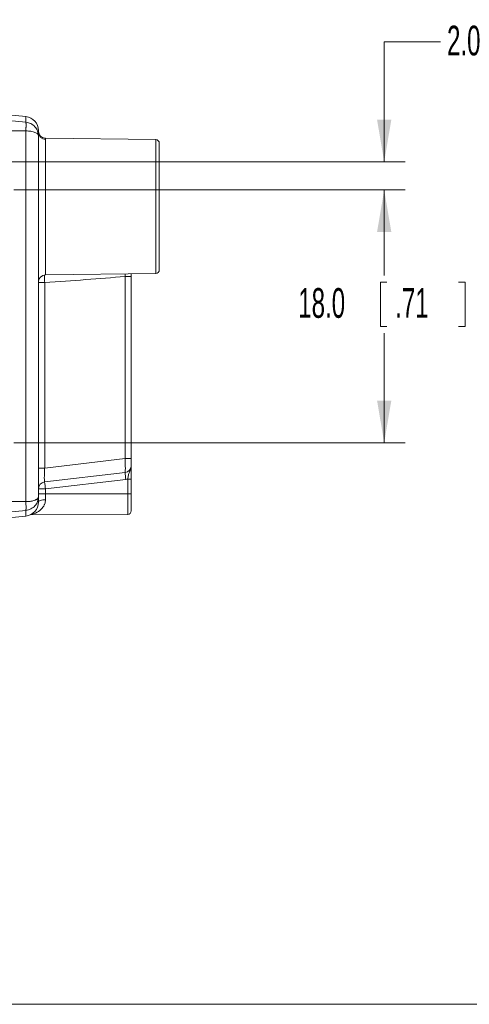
# Model space of a CAD drawing. Header units: millimetres. Extents: x 10 to 272, y 8 to 208.
# Tile 3 of 15: x 111 to 143, y 8 to 78. Entities that reach past the tile are written whole.
import ezdxf

# ---------------------------------------------------------------- set-up
doc = ezdxf.new("R2010")
doc.units = ezdxf.units.MM
doc.styles.add('SLDTEXTSTYLE1', font='TXT', dxfattribs={"width": 0.605})
doc.dimstyles.new('SLDDIMSTYLE0', dxfattribs={"dimtxt": 2.054655, "dimasz": 3, "dimexe": 0, "dimexo": 0.0625, "dimgap": 0.513664, "dimtad": 0, "dimtih": 1, "dimtoh": 1, "dimdec": 1, "dimrnd": 1e-09, "dimzin": 4, "dimdsep": 46, "dimtxsty": 'SLDTEXTSTYLE1', "dimsah": 1, "dimcen": 0.09, "dimadec": 0, "dimazin": 1, "dimtfac": 1, "dimtdec": 1, "dimtmove": 0, "dimatfit": 0, "dimfxl": 1, "dimfrac": 2, "dimtolj": 1, "dimtzin": 12, "dimarcsym": 0})
doc.dimstyles.new('SLDDIMSTYLE2', dxfattribs={"dimtxt": 2.054655, "dimasz": 3, "dimexe": 0, "dimexo": 0.0625, "dimgap": 0.513664, "dimtad": 0, "dimtih": 1, "dimtoh": 1, "dimdec": 1, "dimrnd": 1e-09, "dimzin": 4, "dimdsep": 46, "dimtxsty": 'SLDTEXTSTYLE1', "dimsah": 1, "dimcen": 0.09, "dimadec": 0, "dimazin": 1, "dimtfac": 1, "dimtdec": 1, "dimtofl": 0, "dimtmove": 0, "dimatfit": 3, "dimfxl": 1, "dimfrac": 2, "dimtolj": 1, "dimtzin": 12, "dimarcsym": 0})

# ---------------------------------------------------------------- blocks, each defined once
blk = doc.blocks.new('_D_11')
at = {"color": 7, "linetype": 'Continuous', "lineweight": 0}
for p, q in [((111.023, 65.687), (138.873, 65.687)), ((137.373, 65.687), (137.373, 59.591)), ((137.569, 59.121), (137.099, 59.121)), ((137.099, 59.121), (137.099, 55.966)), ((142.665, 59.121), (143.136, 59.121)), ((143.136, 59.121), (143.136, 55.966)), ((137.099, 55.966), (137.569, 55.966)), ((137.373, 47.687), (137.373, 55.495)), ((143.136, 55.966), (142.665, 55.966)), ((111.023, 47.687), (138.873, 47.687))]:
    blk.add_line(p, q, dxfattribs=at)
for points in [[(137.373, 65.687), (136.865, 62.687), (137.881, 62.687)], [(137.373, 47.687), (137.881, 50.687), (136.865, 50.687)]]:
    blk.add_solid(points, dxfattribs=at)
at = {"color": 7, "linetype": 'Continuous', "lineweight": 0, "char_height": 2.1167, "attachment_point": 1, "style": 'SLDTEXTSTYLE1'}
for s, insert in [('18.0', (131.259, 58.694)), ('.71', (138.157, 58.694))]:
    blk.add_mtext(s, dxfattribs=dict(at, insert=insert))
blk = doc.blocks.new('_D_12')
at = {"color": 7, "linetype": 'Continuous', "lineweight": 0}
for p, q in [((146.587, 77.808), (146.116, 77.808)), ((146.116, 77.808), (146.116, 74.653)), ((151.682, 77.808), (152.153, 77.808)), ((152.153, 77.808), (152.153, 74.653)), ((141.373, 76.231), (137.373, 76.231)), ((137.373, 76.231), (137.373, 67.687)), ((146.116, 74.653), (146.587, 74.653)), ((152.153, 74.653), (151.682, 74.653)), ((66.773, 67.687), (138.873, 67.687)), ((111.023, 65.687), (138.873, 65.687)), ((137.373, 65.687), (137.373, 59.687))]:
    blk.add_line(p, q, dxfattribs=at)
for points in [[(137.373, 67.687), (137.881, 70.687), (136.865, 70.687)], [(137.373, 65.687), (136.865, 62.687), (137.881, 62.687)]]:
    blk.add_solid(points, dxfattribs=at)
at = {"color": 7, "linetype": 'Continuous', "lineweight": 0, "char_height": 2.1167, "attachment_point": 1, "style": 'SLDTEXTSTYLE1'}
for s, insert in [('2.0', (141.844, 77.381)), ('.08', (147.175, 77.381))]:
    blk.add_mtext(s, dxfattribs=dict(at, insert=insert))

msp = doc.modelspace()

# ---------------------------------------------------------------- linework, layer by layer
at = {"color": 7, "linetype": 'Continuous', "lineweight": 15}
for p, q in [((111.869, 70.911), (104.773, 71.594)), ((111.869, 70.509), (104.734, 71.195)), ((111.869, 70.509), (111.869, 70.911)), ((111.869, 69.886), (103.754, 69.886)), ((111.869, 43.487), (111.869, 69.886)), ((112.773, 69.538), (112.724, 69.805)), ((112.773, 69.915), (112.773, 69.825)), ((112.773, 69.765), (112.773, 69.538)), ((112.773, 69.538), (112.773, 43.835)), ((121.127, 69.267), (113.266, 69.37)), ((113.267, 69.274), (113.267, 59.633)), ((121.127, 59.736), (121.127, 69.267)), ((121.373, 69.017), (121.373, 59.986)), ((113.267, 59.633), (121.127, 59.736)), ((118.932, 59.521), (118.938, 59.707)), ((119.373, 59.713), (119.373, 59.521)), ((113.215, 59.096), (112.773, 59.096)), ((113.215, 59.096), (113.215, 45.883)), ((118.932, 59.521), (119.373, 59.521)), ((118.932, 46.559), (118.932, 59.521)), ((119.373, 59.521), (119.373, 46.559)), ((113.215, 45.883), (118.932, 46.559)), ((118.932, 46.559), (119.373, 46.559)), ((119.373, 46.559), (119.373, 46.063)), ((113.215, 45.883), (112.773, 45.883)), ((118.932, 45.566), (113.215, 44.89)), ((118.989, 45.07), (113.271, 44.393)), ((119.373, 45.096), (119.125, 45.096)), ((119.125, 44.052), (119.125, 45.096)), ((119.373, 45.096), (119.373, 44.052)), ((113.271, 44.393), (112.773, 44.393)), ((113.271, 44.393), (113.271, 44.052)), ((111.869, 43.487), (103.754, 43.487)), ((112.724, 43.568), (112.773, 43.835)), ((113.271, 44.052), (112.773, 44.052)), ((112.773, 43.835), (112.773, 43.458)), ((113.271, 44.052), (113.271, 43.619)), ((113.271, 44.052), (119.125, 44.052)), ((119.125, 42.58), (119.125, 44.052)), ((119.373, 44.052), (119.125, 44.052)), ((119.373, 44.052), (119.373, 42.83)), ((111.869, 42.864), (104.734, 42.178)), ((111.869, 42.462), (111.869, 42.864)), ((104.773, 41.779), (111.869, 42.462)), ((112.191, 42.549), (119.125, 42.58)), ((270.088, 7.692), (10.088, 7.692))]:
    msp.add_line(p, q, dxfattribs=at)
at = {"color": 7, "linetype": 'Continuous', "lineweight": 15, "flags": 128}
msp.add_lwpolyline([(113.271, 43.619), (113.174, 43.616), (113.081, 43.608), (112.995, 43.594), (112.919, 43.576), (112.857, 43.555), (112.811, 43.53), (112.783, 43.503), (112.773, 43.474)], dxfattribs=at)
at = {"color": 7, "linetype": 'Continuous', "lineweight": 15}
for centre, radius, start, end in [((111.773, 69.915), 1, 0, 84.5), ((113.268, 69.769), 0.495, 180.56344, 269.82098), ((121.123, 69.017), 0.25, 0, 89.25), ((113.273, 59.133), 0.5, 90.75, 180), ((121.123, 59.986), 0.25, 270.75, 0), ((118.873, 46.063), 0.5, 276.75, 0), ((113.273, 44.393), 0.5, 96.75, 180), ((141.926, 47.91), 28.87, 186.00571, 186.99754), ((147.644, 48.587), 28.87, 186.00571, 186.99752), ((118.871, 46.063), 1, 276.75, 284.67125), ((111.773, 43.458), 1, 275.5, 0), ((119.123, 42.83), 0.25, 270.25, 0)]:
    msp.add_arc(centre, radius, start, end, dxfattribs=at)
for centre, major_axis, ratio, start_param, end_param in [((88.14, 64.501), (52.35, 0), 0.117632, 5.211894, 5.341231), ((118.873, 46.566), (-0.059, 1), 0.058163, 3.145046, 4.702027), ((113.273, 45.904), (0.059, 1.014), 0.056578, 1.594689, 3.15167)]:
    msp.add_ellipse(centre, major_axis=major_axis, ratio=ratio, start_param=start_param, end_param=end_param, dxfattribs=at)
for points, knots in [([(111.869, 69.886), (111.872, 69.913), (111.876, 69.967), (111.882, 70.046), (111.886, 70.121), (111.889, 70.19), (111.891, 70.255), (111.892, 70.332), (111.89, 70.415), (111.882, 70.486), (111.874, 70.501), (111.869, 70.509)], [0, 0, 0, 0, 0.0869641, 0.172461, 0.2565261, 0.3391951, 0.4205039, 0.5004884, 0.6614626, 0.8278717, 1, 1, 1, 1]), ([(112.724, 69.805), (112.72, 69.83), (112.698, 69.969), (112.536, 70.194), (112.294, 70.386), (112.058, 70.481), (111.932, 70.5), (111.869, 70.509)], [0, 0, 0, 0, 0.067043, 0.377343, 0.688604, 0.844802, 1, 1, 1, 1]), ([(112.773, 69.538), (112.773, 69.549), (112.771, 69.571), (112.76, 69.602), (112.745, 69.628), (112.728, 69.65), (112.696, 69.686), (112.635, 69.732), (112.526, 69.785), (112.392, 69.829), (112.233, 69.861), (112.058, 69.882), (111.932, 69.885), (111.869, 69.886)], [0, 0, 0, 0, 0.064488, 0.121743, 0.171764, 0.214552, 0.250106, 0.381713, 0.499776, 0.627821, 0.750403, 0.875586, 1, 1, 1, 1]), ([(112.773, 69.765), (112.773, 69.776), (112.773, 69.829), (112.773, 69.82), (112.773, 69.813)], [0, 0, 0, 0, 0.211182, 1, 1, 1, 1]), ([(113.267, 69.377), (113.217, 69.379), (113.116, 69.383), (112.987, 69.452), (112.892, 69.539), (112.832, 69.628), (112.798, 69.708), (112.782, 69.769), (112.777, 69.803), (112.776, 69.812), (112.776, 69.813)], [0, 0, 0, 0, 0.202355, 0.411891, 0.584645, 0.730717, 0.851027, 0.94285, 0.991679, 1, 1, 1, 1]), ([(113.266, 69.366), (113.265, 69.368), (113.265, 69.383), (113.266, 69.342), (113.267, 69.287), (113.267, 69.274)], [0, 0, 0, 0, 0.0566559, 0.7775275, 1, 1, 1, 1]), ([(113.208, 59.619), (113.207, 59.556), (113.206, 59.398), (113.212, 59.209), (113.215, 59.096)], [0, 0, 0, 0, 0.400511, 1, 1, 1, 1]), ([(119.125, 45.096), (119.136, 45.19), (119.151, 45.282), (119.193, 45.449), (119.221, 45.525), (119.281, 45.672), (119.313, 45.745), (119.359, 45.9), (119.373, 45.982), (119.373, 46.063)], [0, 0, 0, 0, 0.25, 0.25, 0.5, 0.5, 0.75, 0.75, 1, 1, 1, 1]), ([(119.373, 45.096), (119.373, 45.312), (119.373, 45.52), (119.373, 45.843), (119.373, 45.956), (119.373, 46.063)], [0, 0, 0, 0, 0.5, 0.5, 1, 1, 1, 1]), ([(111.869, 43.487), (111.944, 43.487), (112.016, 43.49), (112.119, 43.499), (112.153, 43.503), (112.219, 43.512), (112.251, 43.517), (112.297, 43.525), (112.311, 43.528), (112.365, 43.54), (112.404, 43.55), (112.463, 43.568), (112.486, 43.576), (112.529, 43.592), (112.549, 43.601), (112.585, 43.617), (112.601, 43.626), (112.632, 43.643), (112.646, 43.652), (112.672, 43.67), (112.684, 43.68), (112.706, 43.699), (112.716, 43.709), (112.732, 43.728), (112.739, 43.737), (112.752, 43.757), (112.757, 43.766), (112.769, 43.796), (112.773, 43.816), (112.773, 43.835)], [0, 0, 0, 0, 0.144469, 0.144469, 0.216704, 0.216704, 0.288938, 0.288938, 0.321236, 0.321236, 0.418128, 0.418128, 0.482723, 0.482723, 0.547318, 0.547318, 0.605313, 0.605313, 0.663308, 0.663308, 0.721304, 0.721304, 0.779299, 0.779299, 0.834474, 0.834474, 0.889649, 0.889649, 1, 1, 1, 1]), ([(111.869, 42.864), (111.932, 42.873), (112.058, 42.892), (112.294, 42.987), (112.536, 43.179), (112.698, 43.404), (112.72, 43.543), (112.724, 43.568)], [0, 0, 0, 0, 0.155217, 0.311396, 0.622657, 0.932957, 1, 1, 1, 1]), ([(111.869, 42.864), (111.872, 42.867), (111.876, 42.873), (111.882, 42.894), (111.886, 42.924), (111.889, 42.963), (111.891, 43.008), (111.892, 43.078), (111.89, 43.181), (111.882, 43.327), (111.874, 43.433), (111.869, 43.487)], [0, 0, 0, 0, 0.086964, 0.172461, 0.256526, 0.339195, 0.420504, 0.500488, 0.661463, 0.827872, 1, 1, 1, 1]), ([(113.271, 43.619), (113.262, 43.522), (113.249, 43.393), (113.151, 43.159), (112.951, 42.893), (112.585, 42.661), (112.332, 42.597), (112.217, 42.568)], [0, 0, 0, 0, 0.151437, 0.200261, 0.421433, 0.73554, 1, 1, 1, 1])]:
    msp.add_open_spline(points, degree=3, knots=knots, dxfattribs=at)

# ---------------------------------------------------------------- dimensions: what is measured, and where the dimension line sits
at = {"color": 7, "linetype": 'Continuous', "lineweight": 0}
for base, p1, p2, dimstyle, picture, middle in [((137.373, 67.687), (109.023, 65.687), (64.773, 67.687), 'SLDDIMSTYLE0', '_D_12', (137.373, 76.231)), ((137.373, 65.687), (109.023, 47.687), (109.023, 65.687), 'SLDDIMSTYLE2', '_D_11', (137.373, 57.543))]:
    dim = msp.add_linear_dim(base=base, p1=p1, p2=p2, angle=90, dimstyle=dimstyle, dxfattribs=at)
    dim.commit()
    dim.dimension.update_dxf_attribs({"geometry": picture, "text_midpoint": middle, "dimtype": 160})

doc.saveas('drawing.dxf')
